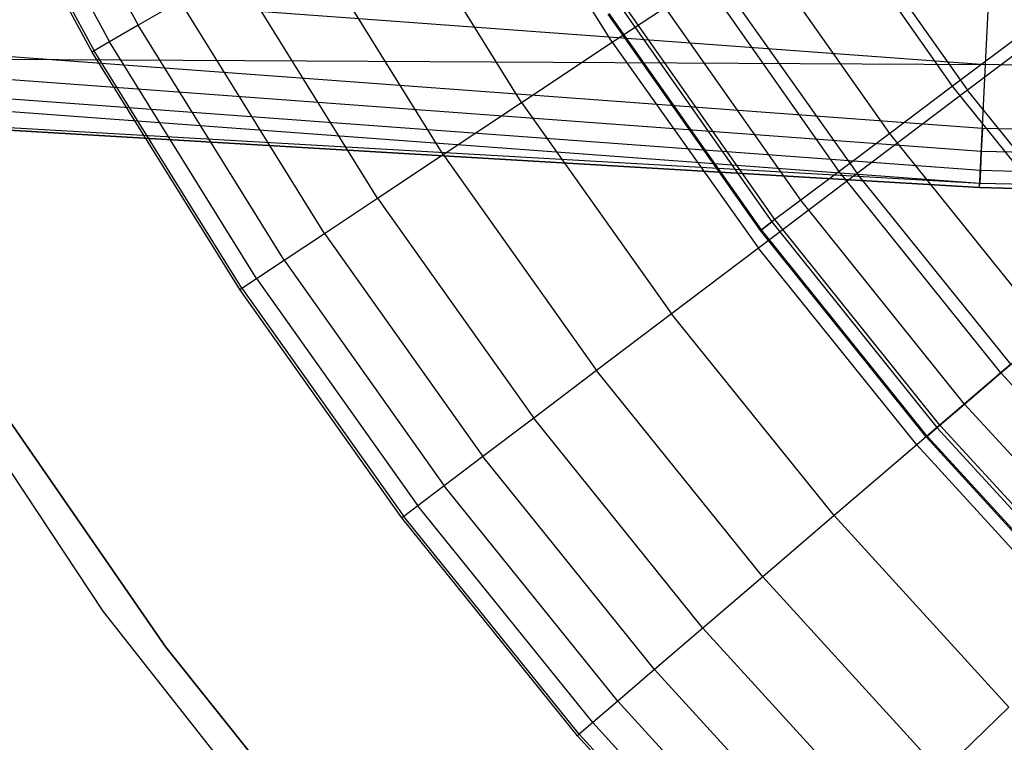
# Model space of a CAD drawing. Extents: x -390 to 397, y -401 to 400.
# Tile 149 of 192: x -22.3 to -18.98, y -391.3 to -388.86. Entities that reach past the tile are written whole.
import ezdxf

# ---------------------------------------------------------------- set-up
doc = ezdxf.new("R2010")
doc.units = 0
doc.header["$LTSCALE"] = 25.4
doc.layers.get('0').update_dxf_attribs({"linetype": 'CONTINUOUS'})

# ---------------------------------------------------------------- blocks, each defined once
blk = doc.blocks.new('FOURTY_ROUND_VII_ZWIS_STL')
at = {"color": 0}
for p, q in [((-38.1088, -387.6041, -930.1266), (-19.0388, -389.0108, -930.1266)), ((-38.1088, -387.6041, -930.1266), (-19.0388, -389.0108, -930.1266)), ((-19.0388, -389.0108, -930.1266), (-18.9796, -387.8049, -932.4962)), ((-19.0388, -389.0108, -930.1266), (-18.9796, -387.8049, -932.4962)), ((-19.0494, -389.2266, -894), (-38.1299, -387.8191, -894)), ((-19.0494, -389.2266, -894), (-38.1299, -387.8191, -894)), ((-38.1374, -387.8953, -894.0152), (-19.0532, -389.303, -894.0152)), ((-38.1374, -387.8953, -894.0152), (-19.0532, -389.303, -894.0152)), ((-38.1438, -387.9598, -894.0586), (-19.0564, -389.3678, -894.0586)), ((-38.1438, -387.9598, -894.0586), (-19.0564, -389.3678, -894.0586)), ((-38.1481, -388.003, -894.1235), (-19.0585, -389.4111, -894.1235)), ((-38.1481, -388.003, -894.1235), (-19.0585, -389.4111, -894.1235)), ((-22.3451, -388.0558, -985.5491), (-21.9011, -388.878, -985.5491)), ((-22.3451, -388.0558, -985.5491), (-21.9011, -388.878, -985.5491)), ((-22.445, -388.1059, -987.0152), (-21.9979, -388.9341, -987.0152)), ((-22.445, -388.1059, -987.0152), (-21.9979, -388.9341, -987.0152)), ((-22.0566, -388.9682, -989.9545), (-22.5058, -388.1363, -989.9545)), ((-22.0566, -388.9682, -989.9545), (-22.5058, -388.1363, -989.9545)), ((-22.4986, -388.1328, -988.4842), (-22.0497, -388.9642, -988.4842)), ((-22.4986, -388.1328, -988.4842), (-22.0497, -388.9642, -988.4842)), ((-20.2996, -388.9351, -978.3286), (-20.75, -388.2104, -978.3286)), ((-20.2996, -388.9351, -978.3286), (-20.75, -388.2104, -978.3286)), ((-20.6061, -389.1387, -979.7521), (-21.0684, -388.395, -979.7521)), ((-20.6061, -389.1387, -979.7521), (-21.0684, -388.395, -979.7521)), ((-19.1502, -389.0837, -981.4009), (-19.6343, -388.3946, -981.4009)), ((-19.1502, -389.0837, -981.4009), (-19.6343, -388.3946, -981.4009)), ((-19.562, -388.4448, -975.5251), (-19.0995, -389.0966, -975.5251)), ((-19.562, -388.4448, -975.5251), (-19.0995, -389.0966, -975.5251)), ((-19.3626, -389.2433, -982.827), (-19.8565, -388.5403, -982.827)), ((-19.3626, -389.2433, -982.827), (-19.8565, -388.5403, -982.827)), ((-20.8705, -389.3145, -981.1876), (-21.3429, -388.5543, -981.1876)), ((-20.8705, -389.3145, -981.1876), (-21.3429, -388.5543, -981.1876)), ((-19.5336, -389.3718, -984.2618), (-20.0353, -388.6576, -984.2618)), ((-19.5336, -389.3718, -984.2618), (-20.0353, -388.6576, -984.2618)), ((-21.0924, -389.4619, -982.6336), (-21.5734, -388.6879, -982.6336)), ((-21.0924, -389.4619, -982.6336), (-21.5734, -388.6879, -982.6336)), ((-20.2996, -388.9351, -978.3286), (-19.9514, -388.7036, -976.919)), ((-20.2996, -388.9351, -978.3286), (-19.9514, -388.7036, -976.919)), ((-19.9514, -388.7036, -976.919), (-19.4724, -389.3787, -976.919)), ((-19.9514, -388.7036, -976.919), (-19.4724, -389.3787, -976.919)), ((-19.6629, -389.469, -985.7034), (-20.1706, -388.7463, -985.7034)), ((-19.6629, -389.469, -985.7034), (-20.1706, -388.7463, -985.7034)), ((-21.7596, -388.7959, -984.088), (-21.9011, -388.878, -985.5491)), ((-21.7596, -388.7959, -984.088), (-21.9011, -388.878, -985.5491)), ((-21.2716, -389.5811, -984.088), (-21.7596, -388.7959, -984.088)), ((-21.2716, -389.5811, -984.088), (-21.7596, -388.7959, -984.088)), ((-19.7503, -389.5347, -987.15), (-20.2621, -388.8063, -987.15)), ((-19.7503, -389.5347, -987.15), (-20.2621, -388.8063, -987.15)), ((-18.6874, -388.7849, -974.1486), (-19.0995, -389.0966, -975.5251)), ((-18.6874, -388.7849, -974.1486), (-19.0995, -389.0966, -975.5251)), ((-19.7993, -389.5715, -990.0501), (-20.3133, -388.8399, -990.0501)), ((-19.7993, -389.5715, -990.0501), (-20.3133, -388.8399, -990.0501)), ((-19.7958, -389.5689, -988.5995), (-20.3097, -388.8375, -988.5995)), ((-19.7958, -389.5689, -988.5995), (-20.3097, -388.8375, -988.5995)), ((-20.2729, -388.8134, -991.5), (-19.7607, -389.5425, -991.5)), ((-20.2729, -388.8134, -991.5), (-19.7607, -389.5425, -991.5)), ((-21.9011, -388.878, -985.5491), (-21.9979, -388.9341, -987.0152)), ((-21.9011, -388.878, -985.5491), (-21.9979, -388.9341, -987.0152)), ((-21.4078, -389.6716, -985.5491), (-21.9011, -388.878, -985.5491)), ((-21.4078, -389.6716, -985.5491), (-21.9011, -388.878, -985.5491)), ((-18.8966, -388.8931, -979.9853), (-19.1502, -389.0837, -981.4009)), ((-18.8966, -388.8931, -979.9853), (-19.1502, -389.0837, -981.4009)), ((-21.9979, -388.9341, -987.0152), (-22.0497, -388.9642, -988.4842)), ((-21.9979, -388.9341, -987.0152), (-22.0497, -388.9642, -988.4842)), ((-21.501, -389.7335, -987.0152), (-21.9979, -388.9341, -987.0152)), ((-21.501, -389.7335, -987.0152), (-21.9979, -388.9341, -987.0152)), ((-20.6061, -389.1387, -979.7521), (-20.2996, -388.9351, -978.3286)), ((-20.6061, -389.1387, -979.7521), (-20.2996, -388.9351, -978.3286)), ((-20.2996, -388.9351, -978.3286), (-19.8059, -389.6309, -978.3286)), ((-20.2996, -388.9351, -978.3286), (-19.8059, -389.6309, -978.3286)), ((-26.8294, -388.9668, -894.2), (-19.0585, -389.4111, -894.1235)), ((-26.8294, -388.9668, -894.2), (-19.0593, -389.4263, -894.2)), ((-26.8294, -388.9668, -894.2), (-19.0585, -389.4111, -894.1235)), ((-19.0593, -389.4263, -927.5), (-26.8294, -388.9668, -927.5)), ((-26.8294, -388.9668, -927.5), (-19.0388, -389.0108, -930.1266)), ((-26.8294, -388.9668, -927.5), (-19.0388, -389.0108, -930.1266)), ((-26.8294, -388.9668, -894.2), (-19.0593, -389.4263, -894.2)), ((-19.0593, -389.4263, -927.5), (-26.8294, -388.9668, -927.5)), ((-22.0497, -388.9642, -988.4842), (-22.0566, -388.9682, -989.9545)), ((-22.0497, -388.9642, -988.4842), (-22.0566, -388.9682, -989.9545)), ((-21.5575, -389.7711, -989.9545), (-22.0566, -388.9682, -989.9545)), ((-21.5575, -389.7711, -989.9545), (-22.0566, -388.9682, -989.9545)), ((-21.5509, -389.7667, -988.4842), (-22.0497, -388.9642, -988.4842)), ((-21.5509, -389.7667, -988.4842), (-22.0497, -388.9642, -988.4842)), ((-19.0593, -389.4263, -927.5), (-19.0388, -389.0108, -930.1266)), ((-19.0593, -389.4263, -927.5), (-19.0388, -389.0108, -930.1266)), ((0.0771, -389.48, -930.1266), (-19.0388, -389.0108, -930.1266)), ((0.0771, -389.48, -930.1266), (-19.0388, -389.0108, -930.1266)), ((-19.0995, -389.0966, -975.5251), (-19.4724, -389.3787, -976.919)), ((-19.0995, -389.0966, -975.5251), (-19.4724, -389.3787, -976.919)), ((-19.1502, -389.0837, -981.4009), (-19.3626, -389.2433, -982.827)), ((-19.1502, -389.0837, -981.4009), (-19.3626, -389.2433, -982.827)), ((-18.6229, -389.7403, -981.4009), (-19.1502, -389.0837, -981.4009)), ((-18.6229, -389.7403, -981.4009), (-19.1502, -389.0837, -981.4009)), ((-18.5981, -389.719, -975.5251), (-19.0995, -389.0966, -975.5251)), ((-18.5981, -389.719, -975.5251), (-19.0995, -389.0966, -975.5251)), ((-20.8705, -389.3145, -981.1876), (-20.6061, -389.1387, -979.7521)), ((-20.8705, -389.3145, -981.1876), (-20.6061, -389.1387, -979.7521)), ((-20.6061, -389.1387, -979.7521), (-20.0994, -389.8529, -979.7521)), ((-20.6061, -389.1387, -979.7521), (-20.0994, -389.8529, -979.7521)), ((-19.0494, -389.2266, -894), (-19.0532, -389.303, -894.0152)), ((-19.0494, -389.2266, -894), (-19.0532, -389.303, -894.0152)), ((0.0771, -389.6961, -894), (-19.0494, -389.2266, -894)), ((0.0771, -389.6961, -894), (-19.0494, -389.2266, -894)), ((-19.3626, -389.2433, -982.827), (-19.5336, -389.3718, -984.2618)), ((-19.3626, -389.2433, -982.827), (-19.5336, -389.3718, -984.2618)), ((-18.8247, -389.9132, -982.827), (-19.3626, -389.2433, -982.827)), ((-18.8247, -389.9132, -982.827), (-19.3626, -389.2433, -982.827)), ((-19.0532, -389.303, -894.0152), (-19.0564, -389.3678, -894.0586)), ((-19.0532, -389.303, -894.0152), (-19.0564, -389.3678, -894.0586)), ((-19.0532, -389.303, -894.0152), (0.0771, -389.7726, -894.0152)), ((-19.0532, -389.303, -894.0152), (0.0771, -389.7726, -894.0152)), ((-21.0924, -389.4619, -982.6336), (-20.8705, -389.3145, -981.1876)), ((-21.0924, -389.4619, -982.6336), (-20.8705, -389.3145, -981.1876)), ((-20.8705, -389.3145, -981.1876), (-20.3525, -390.0444, -981.1876)), ((-20.8705, -389.3145, -981.1876), (-20.3525, -390.0444, -981.1876)), ((-19.5336, -389.3718, -984.2618), (-19.6629, -389.469, -985.7034)), ((-19.5336, -389.3718, -984.2618), (-19.6629, -389.469, -985.7034)), ((-18.9871, -390.0524, -984.2618), (-19.5336, -389.3718, -984.2618)), ((-18.9871, -390.0524, -984.2618), (-19.5336, -389.3718, -984.2618)), ((-19.0564, -389.3678, -894.0586), (-19.0585, -389.4111, -894.1235)), ((-19.0564, -389.3678, -894.0586), (-19.0585, -389.4111, -894.1235)), ((-19.0564, -389.3678, -894.0586), (0.0771, -389.8375, -894.0586)), ((-19.0564, -389.3678, -894.0586), (0.0771, -389.8375, -894.0586)), ((-19.4724, -389.3787, -976.919), (-19.8059, -389.6309, -978.3286)), ((-19.4724, -389.3787, -976.919), (-19.8059, -389.6309, -978.3286)), ((-18.9532, -390.0233, -976.919), (-19.4724, -389.3787, -976.919)), ((-18.9532, -390.0233, -976.919), (-19.4724, -389.3787, -976.919)), ((-19.0593, -389.4263, -894.2), (-19.0585, -389.4111, -894.1235)), ((-19.0593, -389.4263, -894.2), (-19.0585, -389.4111, -894.1235)), ((-19.0593, -389.4263, -894.2), (0.0771, -389.8961, -894.2)), ((0.0771, -389.8961, -927.5), (-19.0593, -389.4263, -927.5)), ((-19.0593, -389.4263, -894.2), (0.0771, -389.8961, -894.2)), ((-19.0593, -389.4263, -894.2), (-19.0593, -389.4263, -927.5)), ((0.0771, -389.8961, -927.5), (-19.0593, -389.4263, -927.5)), ((-19.0593, -389.4263, -894.2), (-19.0593, -389.4263, -927.5)), ((-19.0585, -389.4111, -894.1235), (0.0771, -389.8809, -894.1235)), ((-19.0585, -389.4111, -894.1235), (0.0771, -389.8809, -894.1235)), ((-21.2716, -389.5811, -984.088), (-21.0924, -389.4619, -982.6336)), ((-21.2716, -389.5811, -984.088), (-21.0924, -389.4619, -982.6336)), ((-21.0924, -389.4619, -982.6336), (-20.565, -390.2052, -982.6336)), ((-21.0924, -389.4619, -982.6336), (-20.565, -390.2052, -982.6336)), ((-19.6629, -389.469, -985.7034), (-19.7503, -389.5347, -987.15)), ((-19.6629, -389.469, -985.7034), (-19.7503, -389.5347, -987.15)), ((-19.1099, -390.1577, -985.7034), (-19.6629, -389.469, -985.7034)), ((-19.1099, -390.1577, -985.7034), (-19.6629, -389.469, -985.7034)), ((-19.7503, -389.5347, -987.15), (-19.7958, -389.5689, -988.5995)), ((-19.7503, -389.5347, -987.15), (-19.7958, -389.5689, -988.5995)), ((-19.193, -390.2289, -987.15), (-19.7503, -389.5347, -987.15)), ((-19.193, -390.2289, -987.15), (-19.7503, -389.5347, -987.15)), ((-19.7993, -389.5715, -990.0501), (-19.7607, -389.5425, -991.5)), ((-19.7993, -389.5715, -990.0501), (-19.7607, -389.5425, -991.5)), ((-19.7958, -389.5689, -988.5995), (-19.7993, -389.5715, -990.0501)), ((-19.7958, -389.5689, -988.5995), (-19.7993, -389.5715, -990.0501)), ((-19.2394, -390.2687, -990.0501), (-19.7993, -389.5715, -990.0501)), ((-19.2394, -390.2687, -990.0501), (-19.7993, -389.5715, -990.0501)), ((-19.2362, -390.2659, -988.5995), (-19.7958, -389.5689, -988.5995)), ((-19.2362, -390.2659, -988.5995), (-19.7958, -389.5689, -988.5995)), ((-19.7607, -389.5425, -991.5), (-19.2028, -390.2373, -991.5)), ((-19.7607, -389.5425, -991.5), (-19.2028, -390.2373, -991.5)), ((-21.4078, -389.6716, -985.5491), (-21.2716, -389.5811, -984.088)), ((-21.4078, -389.6716, -985.5491), (-21.2716, -389.5811, -984.088)), ((-21.2716, -389.5811, -984.088), (-20.7366, -390.335, -984.088)), ((-21.2716, -389.5811, -984.088), (-20.7366, -390.335, -984.088)), ((-19.8059, -389.6309, -978.3286), (-20.0994, -389.8529, -979.7521)), ((-19.8059, -389.6309, -978.3286), (-20.0994, -389.8529, -979.7521)), ((-19.2706, -390.2954, -978.3286), (-19.8059, -389.6309, -978.3286)), ((-19.2706, -390.2954, -978.3286), (-19.8059, -389.6309, -978.3286)), ((-21.501, -389.7335, -987.0152), (-21.4078, -389.6716, -985.5491)), ((-21.501, -389.7335, -987.0152), (-21.4078, -389.6716, -985.5491)), ((-21.4078, -389.6716, -985.5491), (-20.8671, -390.4337, -985.5491)), ((-21.4078, -389.6716, -985.5491), (-20.8671, -390.4337, -985.5491)), ((-22.7732, -389.7206, -992), (-22.0206, -390.8579, -992)), ((-22.7732, -389.7206, -992), (-22.0206, -390.8579, -992)), ((-22.7732, -389.7206, -991.5), (-22.0206, -390.8579, -991.5)), ((-22.7732, -389.7206, -991.5), (-22.0206, -390.8579, -991.5)), ((-21.5509, -389.7667, -988.4842), (-21.501, -389.7335, -987.0152)), ((-21.5509, -389.7667, -988.4842), (-21.501, -389.7335, -987.0152)), ((-21.501, -389.7335, -987.0152), (-20.9563, -390.5012, -987.0152)), ((-21.501, -389.7335, -987.0152), (-20.9563, -390.5012, -987.0152)), ((-21.5575, -389.7711, -989.9545), (-21.5509, -389.7667, -988.4842)), ((-21.5575, -389.7711, -989.9545), (-21.5509, -389.7667, -988.4842)), ((-21.0105, -390.5421, -989.9545), (-21.5575, -389.7711, -989.9545)), ((-21.0105, -390.5421, -989.9545), (-21.5575, -389.7711, -989.9545)), ((-21.5509, -389.7667, -988.4842), (-21.0041, -390.5373, -988.4842)), ((-21.5509, -389.7667, -988.4842), (-21.0041, -390.5373, -988.4842)), ((-20.0994, -389.8529, -979.7521), (-20.3525, -390.0444, -981.1876)), ((-20.0994, -389.8529, -979.7521), (-20.3525, -390.0444, -981.1876)), ((-19.55, -390.5349, -979.7521), (-20.0994, -389.8529, -979.7521)), ((-19.55, -390.5349, -979.7521), (-20.0994, -389.8529, -979.7521)), ((-18.9871, -390.0524, -984.2618), (-18.8247, -389.9132, -982.827)), ((-18.9871, -390.0524, -984.2618), (-18.8247, -389.9132, -982.827)), ((-18.9532, -390.0233, -976.919), (-19.2706, -390.2954, -978.3286)), ((-18.9532, -390.0233, -976.919), (-19.2706, -390.2954, -978.3286)), ((-21.8074, -390.9795, -991.75), (-22.4514, -390.0484, -991.75)), ((-22.4514, -390.0484, -992), (-21.8074, -390.9795, -992)), ((-21.8074, -390.9795, -991.75), (-22.4514, -390.0484, -991.75)), ((-22.4514, -390.0484, -992), (-21.8074, -390.9795, -992)), ((-20.3525, -390.0444, -981.1876), (-20.565, -390.2052, -982.6336)), ((-20.3525, -390.0444, -981.1876), (-20.565, -390.2052, -982.6336)), ((-19.791, -390.7415, -981.1876), (-20.3525, -390.0444, -981.1876)), ((-19.791, -390.7415, -981.1876), (-20.3525, -390.0444, -981.1876)), ((-19.1099, -390.1577, -985.7034), (-18.9871, -390.0524, -984.2618)), ((-19.1099, -390.1577, -985.7034), (-18.9871, -390.0524, -984.2618)), ((-18.3981, -390.6966, -984.2618), (-18.9871, -390.0524, -984.2618)), ((-18.3981, -390.6966, -984.2618), (-18.9871, -390.0524, -984.2618)), ((-19.193, -390.2289, -987.15), (-19.1099, -390.1577, -985.7034)), ((-19.193, -390.2289, -987.15), (-19.1099, -390.1577, -985.7034)), ((-18.5139, -390.8095, -985.7034), (-19.1099, -390.1577, -985.7034)), ((-18.5139, -390.8095, -985.7034), (-19.1099, -390.1577, -985.7034)), ((-20.565, -390.2052, -982.6336), (-20.7366, -390.335, -984.088)), ((-20.565, -390.2052, -982.6336), (-20.7366, -390.335, -984.088)), ((-19.9933, -390.9149, -982.6336), (-20.565, -390.2052, -982.6336)), ((-19.9933, -390.9149, -982.6336), (-20.565, -390.2052, -982.6336)), ((-19.2028, -390.2373, -991.5), (-19.2394, -390.2687, -990.0501)), ((-19.2028, -390.2373, -991.5), (-19.2394, -390.2687, -990.0501)), ((-19.2362, -390.2659, -988.5995), (-19.193, -390.2289, -987.15)), ((-19.2362, -390.2659, -988.5995), (-19.193, -390.2289, -987.15)), ((-19.2028, -390.2373, -991.5), (-18.6016, -390.8949, -991.5)), ((-19.2028, -390.2373, -991.5), (-18.6016, -390.8949, -991.5)), ((-18.5923, -390.8859, -987.15), (-19.193, -390.2289, -987.15)), ((-18.5923, -390.8859, -987.15), (-19.193, -390.2289, -987.15)), ((-19.2394, -390.2687, -990.0501), (-19.2362, -390.2659, -988.5995)), ((-19.2394, -390.2687, -990.0501), (-19.2362, -390.2659, -988.5995)), ((-18.6361, -390.9286, -990.0501), (-19.2394, -390.2687, -990.0501)), ((-18.6361, -390.9286, -990.0501), (-19.2394, -390.2687, -990.0501)), ((-18.633, -390.9256, -988.5995), (-19.2362, -390.2659, -988.5995)), ((-18.633, -390.9256, -988.5995), (-19.2362, -390.2659, -988.5995)), ((-19.2706, -390.2954, -978.3286), (-19.55, -390.5349, -979.7521)), ((-19.2706, -390.2954, -978.3286), (-19.55, -390.5349, -979.7521)), ((-18.6958, -390.926, -978.3286), (-19.2706, -390.2954, -978.3286)), ((-18.6958, -390.926, -978.3286), (-19.2706, -390.2954, -978.3286)), ((-20.7366, -390.335, -984.088), (-20.8671, -390.4337, -985.5491)), ((-20.7366, -390.335, -984.088), (-20.8671, -390.4337, -985.5491)), ((-20.1567, -391.0549, -984.088), (-20.7366, -390.335, -984.088)), ((-20.1567, -391.0549, -984.088), (-20.7366, -390.335, -984.088)), ((-20.8671, -390.4337, -985.5491), (-20.9563, -390.5012, -987.0152)), ((-20.8671, -390.4337, -985.5491), (-20.9563, -390.5012, -987.0152)), ((-20.2809, -391.1614, -985.5491), (-20.8671, -390.4337, -985.5491)), ((-20.2809, -391.1614, -985.5491), (-20.8671, -390.4337, -985.5491)), ((-20.9563, -390.5012, -987.0152), (-21.0041, -390.5373, -988.4842)), ((-20.9563, -390.5012, -987.0152), (-21.0041, -390.5373, -988.4842)), ((-20.3659, -391.2342, -987.0152), (-20.9563, -390.5012, -987.0152)), ((-20.3659, -391.2342, -987.0152), (-20.9563, -390.5012, -987.0152)), ((-21.0041, -390.5373, -988.4842), (-21.0105, -390.5421, -989.9545)), ((-21.0041, -390.5373, -988.4842), (-21.0105, -390.5421, -989.9545)), ((-20.4114, -391.2732, -988.4842), (-21.0041, -390.5373, -988.4842)), ((-20.4114, -391.2732, -988.4842), (-21.0041, -390.5373, -988.4842)), ((-19.55, -390.5349, -979.7521), (-19.791, -390.7415, -981.1876)), ((-19.55, -390.5349, -979.7521), (-19.791, -390.7415, -981.1876)), ((-18.9601, -391.1821, -979.7521), (-19.55, -390.5349, -979.7521)), ((-18.9601, -391.1821, -979.7521), (-19.55, -390.5349, -979.7521)), ((-20.4174, -391.2784, -989.9545), (-21.0105, -390.5421, -989.9545)), ((-20.4174, -391.2784, -989.9545), (-21.0105, -390.5421, -989.9545)), ((-19.791, -390.7415, -981.1876), (-19.9933, -390.9149, -982.6336)), ((-19.791, -390.7415, -981.1876), (-19.9933, -390.9149, -982.6336)), ((-19.1881, -391.403, -981.1876), (-19.791, -390.7415, -981.1876)), ((-19.1881, -391.403, -981.1876), (-19.791, -390.7415, -981.1876)), ((-22.0206, -390.8579, -992), (-21.1767, -391.9291, -992)), ((-22.0206, -390.8579, -992), (-21.1767, -391.9291, -992)), ((-22.0206, -390.8579, -992), (-22.0206, -390.8579, -991.5)), ((-22.0206, -390.8579, -991.5), (-21.1767, -391.9291, -991.5)), ((-22.0206, -390.8579, -992), (-22.0206, -390.8579, -991.5)), ((-22.0206, -390.8579, -991.5), (-21.1767, -391.9291, -991.5)), ((-19.9933, -390.9149, -982.6336), (-20.1567, -391.0549, -984.088)), ((-19.9933, -390.9149, -982.6336), (-20.1567, -391.0549, -984.088)), ((-19.3795, -391.5884, -982.6336), (-19.9933, -390.9149, -982.6336)), ((-19.3795, -391.5884, -982.6336), (-19.9933, -390.9149, -982.6336)), ((-21.1008, -391.864, -991.75), (-21.8074, -390.9795, -991.75)), ((-21.8074, -390.9795, -991.75), (-21.8074, -390.9795, -992)), ((-21.8074, -390.9795, -992), (-21.1008, -391.864, -992)), ((-21.8074, -390.9795, -991.75), (-21.8074, -390.9795, -992)), ((-21.1008, -391.864, -991.75), (-21.8074, -390.9795, -991.75)), ((-21.8074, -390.9795, -992), (-21.1008, -391.864, -992)), ((-20.1567, -391.0549, -984.088), (-20.2809, -391.1614, -985.5491)), ((-20.1567, -391.0549, -984.088), (-20.2809, -391.1614, -985.5491)), ((-19.534, -391.7381, -984.088), (-20.1567, -391.0549, -984.088)), ((-19.534, -391.7381, -984.088), (-20.1567, -391.0549, -984.088)), ((-20.2809, -391.1614, -985.5491), (-20.3659, -391.2342, -987.0152)), ((-20.2809, -391.1614, -985.5491), (-20.3659, -391.2342, -987.0152)), ((-19.6515, -391.852, -985.5491), (-20.2809, -391.1614, -985.5491)), ((-19.6515, -391.852, -985.5491), (-20.2809, -391.1614, -985.5491)), ((-19.1881, -391.403, -981.1876), (-18.9601, -391.1821, -979.7521)), ((-19.1881, -391.403, -981.1876), (-18.9601, -391.1821, -979.7521)), ((-20.3659, -391.2342, -987.0152), (-20.4114, -391.2732, -988.4842)), ((-20.3659, -391.2342, -987.0152), (-20.4114, -391.2732, -988.4842)), ((-19.7318, -391.9298, -987.0152), (-20.3659, -391.2342, -987.0152)), ((-19.7318, -391.9298, -987.0152), (-20.3659, -391.2342, -987.0152)), ((-20.4114, -391.2732, -988.4842), (-20.4174, -391.2784, -989.9545)), ((-20.4114, -391.2732, -988.4842), (-20.4174, -391.2784, -989.9545)), ((-19.7806, -391.9771, -989.9545), (-20.4174, -391.2784, -989.9545)), ((-19.7806, -391.9771, -989.9545), (-20.4174, -391.2784, -989.9545)), ((-19.7749, -391.9715, -988.4842), (-20.4114, -391.2732, -988.4842)), ((-19.7749, -391.9715, -988.4842), (-20.4114, -391.2732, -988.4842))]:
    blk.add_line(p, q, dxfattribs=at)

msp = doc.modelspace()

# ---------------------------------------------------------------- block references
at = {"color": 250}
msp.add_blockref('FOURTY_ROUND_VII_ZWIS_STL', (0, 0), dxfattribs=at)

doc.saveas('drawing.dxf')
